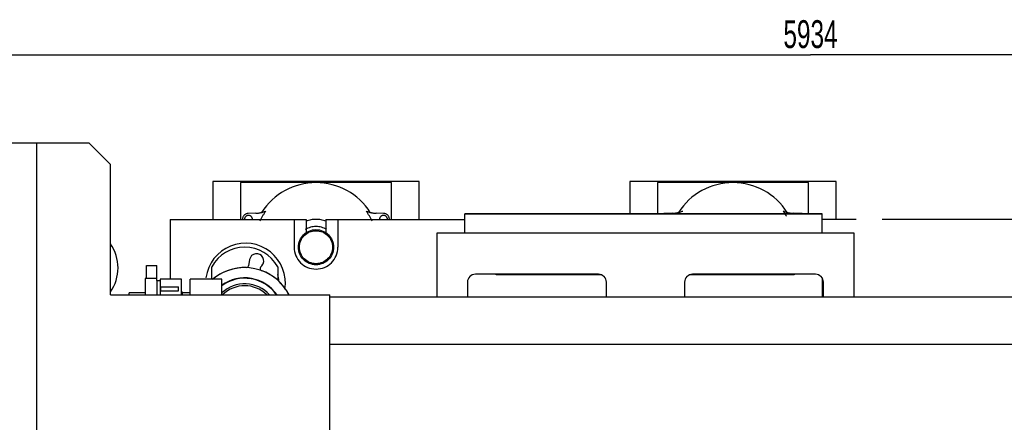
# Model space of a CAD drawing. Header units: millimetres. Extents: x 0 to 1189, y 0 to 841.
# Tile 46 of 77: x 798 to 922, y 278 to 329. Entities that reach past the tile are written whole.
import ezdxf
from ezdxf.enums import TextEntityAlignment as Align

# ---------------------------------------------------------------- set-up
doc = ezdxf.new("R2010")
doc.units = ezdxf.units.MM
doc.header["$LTSCALE"] = 65.395
doc.linetypes.add('PHANTOM', pattern=[0.8, 0.45, -0.05, 0.1, -0.05, 0.1, -0.05])
doc.layers.get('0').update_dxf_attribs({"linetype": 'CONTINUOUS'})
for name, color, linetype in [('0006_994800_79_SIMPLE1_X_PBL480', 7, 'CONTINUOUS'), ('1907_040000_TLKS_KS_V_ABL428', 7, 'CONTINUOUS'), ('1907_041000_TLKS_KS_V_ABL441', 7, 'CONTINUOUS'), ('1907_042000_TLKS_KS_TL_V_ABL429', 7, 'CONTINUOUS'), ('1907_723600_01_SIMPLE1_T1_X_PBL439', 7, 'CONTINUOUS'), ('1907_723600_01_SIMPLE1_T2_X_PBL440', 7, 'CONTINUOUS'), ('1907_723600_01_SIMPLE1_X_ABL438', 7, 'CONTINUOUS'), ('1907_724700_04_SIMPLE1_B_ABL430', 7, 'CONTINUOUS'), ('1907_724700_04_SIMPLE1_T1_B_PBL431', 7, 'CONTINUOUS'), ('1907_725700_05_SIMPLE1_T1_X_PBL437', 7, 'CONTINUOUS'), ('1907_725700_05_SIMPLE1_X_ABL436', 7, 'CONTINUOUS'), ('1907_731000_02_SIMPLE1_D_ABL444', 7, 'CONTINUOUS'), ('1907_731000_02_SIMPLE1_T1_D_PBL445', 7, 'CONTINUOUS'), ('1907_733000_06_SIMPLE1_A_ABL442', 7, 'CONTINUOUS'), ('1907_733000_06_SIMPLE1_T2_A_PBL443', 7, 'CONTINUOUS'), ('1907_733000_06_SIMPLE1_T3_A_PBL461', 7, 'CONTINUOUS'), ('1907_733000_06_SIMPLE1_T4_A_PBL639', 7, 'CONTINUOUS'), ('1907_734000_04_SIMPLE1_C_ABL449', 7, 'CONTINUOUS'), ('1907_734000_04_SIMPLE1_T1_C_PBL450', 7, 'CONTINUOUS'), ('1907_833000_32_SIMPLE1_C#AF0_ABL455', 7, 'CONTINUOUS'), ('1907_833000_32_SIMPLE1_T1_C_PBL638', 7, 'CONTINUOUS'), ('1907_833000_32_SIMPLE1_T2_C_PBL456', 7, 'CONTINUOUS'), ('1907_884500_18_SIMPLE1_A#AF0_ABL478', 7, 'CONTINUOUS'), ('1907_884500_18_SIMPLE1_T2_A_PBL479', 7, 'CONTINUOUS'), ('1937_000000_TLKS_MARKETING_ABL427', 7, 'CONTINUOUS'), ('1937_030000_TLKS_V_ABL432', 7, 'CONTINUOUS'), ('1937_100000_TLKS_V_ABL446', 7, 'CONTINUOUS'), ('1937_151200_02_SIMPLE1_T2_X_PBL462', 7, 'CONTINUOUS'), ('1937_151200_02_SIMPLE1_T2_X_PBL493', 7, 'CONTINUOUS'), ('1937_151200_02_SIMPLE1_T3_X_PBL448', 7, 'CONTINUOUS'), ('1937_151200_02_SIMPLE1_X_ABL447', 7, 'CONTINUOUS'), ('1937_700000_TLKS_V_ABL433', 7, 'CONTINUOUS'), ('1937_722000_12_SIMPLE1_B_ABL434', 7, 'CONTINUOUS'), ('1937_722000_12_SIMPLE1_T1_B_PBL435', 7, 'CONTINUOUS'), ('1937_800000_TLKS_V_ABL454', 7, 'CONTINUOUS'), ('top_7_VBL426', 7, 'CONTINUOUS')]:
    doc.layers.add(name, color=color, linetype=linetype)
doc.styles.get("Standard").update_dxf_attribs({"font": 'txt', "width": 0.6})
doc.dimstyles.new('DIMSTYLE_2', dxfattribs={"dimtxt": 3.5, "dimasz": 3.5, "dimexe": 1.8, "dimexo": 0, "dimgap": 0.875, "dimtad": 1, "dimdec": 0, "dimlfac": 20, "dimdsep": 46, "dimtxsty": 'Standard', "dimblk": '_FILLED', "dimblk1": '_FILLED', "dimblk2": '_FILLED', "dimcen": 0.09, "dimadec": 0, "dimazin": 0, "dimtp": 2, "dimtm": 2, "dimtfac": 1, "dimtdec": 0, "dimtofl": 0, "dimtmove": 0, "dimatfit": 3, "dimldrblk": '_FILLED', "dimfxl": 1, "dimtolj": 1, "dimarcsym": 0})

# ---------------------------------------------------------------- blocks, each defined once
blk = doc.blocks.new('_FILLED')
at = {"color": 0, "linetype": 'ByBlock'}
blk.add_solid([(0, 0), (-1, 0.167), (-1, -0.167)], dxfattribs=at)
blk = doc.blocks.new('*D2')
at = {"color": 2, "linetype": 'Continuous'}
for p, q in [((768.26, 316.94), (737.12, 316.94)), ((738.92, 316.94), (738.92, 257.72)), ((738.92, 198.5), (738.92, 257.72)), ((1013.05, 198.5), (737.12, 198.5))]:
    blk.add_line(p, q, dxfattribs=at)
at = {"color": 2, "linetype": 'Continuous', "xscale": 3.5, "yscale": 3.5, "zscale": 3.5}
for p, rotation in [((738.92, 316.94), 90), ((738.92, 198.5), 270)]:
    blk.add_blockref('_FILLED', p, dxfattribs=dict(at, rotation=rotation))
at = {"color": 2, "linetype": 'Continuous', "width": 0.672619}
blk.add_text('2369', height=3.5, rotation=90, dxfattribs=at).set_placement((738.05, 257.72), align=Align.CENTER)
blk = doc.blocks.new('*D34')
at = {"color": 2, "linetype": 'Continuous'}
for p, q in [((748.925, 285.4969), (748.925, 325.9853)), ((1045.6, 280.1), (1045.6, 325.9853)), ((748.925, 324.1853), (897.2625, 324.1853)), ((1045.6, 324.1853), (897.2625, 324.1853))]:
    blk.add_line(p, q, dxfattribs=at)
at = {"color": 2, "linetype": 'Continuous', "xscale": 3.5, "yscale": 3.5, "zscale": 3.5, "rotation": 180}
blk.add_blockref('_FILLED', (748.925, 324.1853), dxfattribs=at)
at = {"color": 2, "linetype": 'Continuous', "xscale": 3.5, "yscale": 3.5, "zscale": 3.5}
blk.add_blockref('_FILLED', (1045.6, 324.1853), dxfattribs=at)
at = {"color": 2, "linetype": 'Continuous', "width": 0.654762}
blk.add_text('5934', height=3.5, dxfattribs=at).set_placement((897.2625, 325.0603), align=Align.CENTER)
blk = doc.blocks.new('1907_724700_04_SIMPLE1_T1_B_PBL431', base_point=(776.69, 255.8))
at = {"layer": '1907_724700_04_SIMPLE1_T1_B_PBL431', "color": 7, "linetype": 'Continuous'}
for p, q in [((748.92, 275.4), (748.92, 285.57)), ((753.91, 285.57), (748.92, 285.57)), ((748.92, 285.5), (753.98, 285.5)), ((748.85, 244.29), (748.85, 275.4)), ((748.85, 275.4), (764.34, 275.4)), ((764.34, 275.49), (748.92, 275.49)), ((748.85, 275.08), (749.01, 275.08)), ((749.01, 275.08), (749.01, 244.91)), ((751.04, 270.33), (749.01, 275.08)), ((771.13, 270.8), (770.12, 273.15)), ((773.02, 273.15), (773.02, 270.8)), ((773.06, 273.15), (773.06, 270.8)), ((751.04, 270.33), (762.31, 270.33)), ((758.04, 265.4), (762.72, 270.8)), ((758.4, 265.81), (758.4, 270.33)), ((758.62, 266.07), (758.62, 270.33)), ((766.7, 270.8), (762.02, 265.4)), ((762.72, 270.8), (773.32, 270.8)), ((776.66, 266.94), (773.32, 270.8)), ((764.27, 266.8), (764.27, 255)), ((804.52, 266.8), (764.27, 266.8)), ((774.79, 266.8), (774.79, 255)), ((788.64, 266.8), (788.64, 255)), ((804.52, 266.8), (804.52, 255)), ((758.04, 265.4), (758.04, 257.76)), ((758.04, 265.4), (762.02, 265.4)), ((762.02, 265.4), (762.02, 257.76)), ((758.04, 257.76), (762.72, 252.35)), ((758.04, 257.76), (762.02, 257.76)), ((758.4, 252.83), (758.4, 257.35)), ((758.62, 252.83), (758.62, 257.09)), ((762.02, 257.76), (764.27, 255.16)), ((804.52, 255), (764.27, 255)), ((764.4, 255), (766.7, 252.35)), ((751.04, 252.83), (749.01, 244.91)), ((751.04, 252.83), (762.31, 252.83)), ((762.72, 252.35), (768.41, 252.35)), ((748.85, 244.91), (749.01, 244.91)), ((768.41, 244.29), (748.85, 244.29)), ((748.92, 227.43), (748.92, 244.29)), ((768.41, 244.23), (748.92, 244.23)), ((769.23, 227.53), (769.23, 237.84)), ((773.02, 237.84), (773.02, 227.43)), ((773.06, 237.84), (773.06, 227.43)), ((748.92, 227.53), (769.23, 227.53)), ((773.06, 227.43), (748.92, 227.43)), ((762.58, 227.28), (762.58, 227.43)), ((762.58, 227.28), (763.94, 227.28)), ((763.94, 227.28), (765.19, 226.03)), ((770.26, 226.03), (771.51, 227.28)), ((771.51, 227.28), (772.6, 227.28)), ((772.73, 227.43), (772.73, 227.4)), ((765.19, 226.03), (770.26, 226.03))]:
    blk.add_line(p, q, dxfattribs=at)
blk.add_arc((772.6, 227.4), 0.125, 270, 360, dxfattribs=at)
blk = doc.blocks.new('1907_724700_04_SIMPLE1_B_ABL430', base_point=(776.686325, 255.8))
at = {"layer": '1907_724700_04_SIMPLE1_T1_B_PBL431'}
blk.add_blockref('1907_724700_04_SIMPLE1_T1_B_PBL431', (776.686325, 255.8), dxfattribs=at)
blk = doc.blocks.new('1907_725700_05_SIMPLE1_T1_X_PBL437', base_point=(785.97, 255.5))
at = {"layer": '1907_725700_05_SIMPLE1_T1_X_PBL437', "color": 7, "linetype": 'Continuous'}
for p, q in [((778.8, 268.48), (778.8, 273.15)), ((779.07, 273.15), (779.07, 266.94)), ((794.74, 273.15), (794.74, 266.94)), ((795, 268.48), (795, 273.15)), ((779.07, 268.48), (778.8, 268.48)), ((795, 268.48), (794.74, 268.48)), ((766.54, 266.94), (800.68, 266.94)), ((773.67, 255), (773.67, 253.82)), ((800.14, 255), (800.14, 253.82)), ((768.41, 253.82), (768.41, 237.84)), ((768.41, 253.82), (805.4, 253.82)), ((805.4, 253.82), (805.4, 237.84)), ((768.41, 237.84), (805.4, 237.84))]:
    blk.add_line(p, q, dxfattribs=at)
blk.add_arc((800.68, 264.94), 2, 69.458, 90, dxfattribs=at)
blk = doc.blocks.new('1907_725700_05_SIMPLE1_X_ABL436', base_point=(785.97, 255.5))
at = {"layer": '1907_725700_05_SIMPLE1_T1_X_PBL437'}
blk.add_blockref('1907_725700_05_SIMPLE1_T1_X_PBL437', (785.97, 255.5), dxfattribs=at)
blk = doc.blocks.new('1907_723600_01_SIMPLE1_T1_X_PBL439', base_point=(799.27, 243.9))
at = {"layer": '1907_723600_01_SIMPLE1_T1_X_PBL439', "color": 7, "linetype": 'Continuous'}
for p, q in [((773.15, 273.15), (773.15, 270.8)), ((773.37, 270.74), (773.37, 273.15)), ((809.44, 255.13), (809.44, 264.84)), ((825.4, 264.84), (825.4, 247.75)), ((806.83, 245.4), (806.83, 254.56)), ((813.4, 255.13), (806.9, 255.13)), ((813.4, 249.87), (813.4, 255.13)), ((816.09, 254.41), (813.4, 255.13)), ((816.65, 250.74), (816.65, 252.25)), ((813.4, 249.87), (816.65, 250.74)), ((806.83, 249.87), (813.4, 249.87)), ((809.44, 232.76), (809.44, 249.87)), ((805.19, 225.4), (818.1, 247.75)), ((809.44, 247.75), (825.4, 247.75)), ((805.4, 245.4), (806.83, 245.4)), ((773.15, 237.84), (773.15, 228.46)), ((778.86, 237.84), (778.86, 228.66)), ((819.4, 231.8), (808.89, 231.8)), ((778.78, 230.46), (778.78, 228.79)), ((778.97, 228.46), (773.15, 228.46)), ((778.78, 228.79), (780.71, 225.46)), ((819.4, 226.05), (805.57, 226.05)), ((805.23, 225.46), (780.71, 225.46)), ((781.07, 225.46), (781.07, 223.6)), ((781.09, 225.46), (781.09, 224.75)), ((784.71, 224.75), (781.09, 224.75)), ((781.4, 225.46), (781.4, 224.75)), ((784.38, 225.46), (784.38, 224.75)), ((784.65, 225.46), (784.65, 225.05)), ((784.65, 225.05), (790.32, 225.05)), ((784.73, 224.47), (784.73, 223.6)), ((793.01, 224.75), (790.29, 224.75)), ((790.32, 225.46), (790.32, 225.05)), ((792.98, 225.46), (792.98, 225.05)), ((792.98, 225.05), (798.73, 225.05)), ((798.59, 224.48), (798.59, 223.6)), ((802.2, 224.75), (798.69, 224.75)), ((798.73, 225.46), (798.73, 225.05)), ((798.89, 225.46), (798.89, 224.75)), ((801.91, 225.46), (801.91, 224.75)), ((802.2, 225.46), (802.2, 224.75)), ((802.21, 225.46), (802.21, 223.6)), ((805.19, 225.4), (802.21, 225.41)), ((802.21, 223.6), (781.07, 223.6)), ((781.35, 223.6), (781.35, 219.1)), ((782.84, 223.6), (782.84, 219.1)), ((788.52, 224.1), (788.52, 223.6)), ((794.78, 224.1), (794.78, 223.6)), ((800.46, 223.6), (800.46, 219.1)), ((801.95, 223.6), (801.95, 219.1)), ((780.83, 219.85), (780.83, 222)), ((781.35, 222), (780.83, 222)), ((803.98, 222), (801.95, 222)), ((803.98, 219.85), (803.98, 222)), ((803.98, 222), (805.82, 221.51)), ((815.1, 223.15), (815.1, 220.16)), ((815.1, 223.15), (818.4, 223.15)), ((809.36, 221.1), (815.1, 221.07)), ((815.1, 221.13), (818.4, 221.13)), ((781.35, 219.85), (780.83, 219.85)), ((801.95, 219.85), (816.89, 219.85)), ((816.89, 220.16), (815.1, 220.16)), ((815.1, 219.85), (815.1, 214.65)), ((816.89, 220.16), (816.89, 219.85)), ((801.95, 219.1), (781.35, 219.1)), ((797.3, 216.93), (789.22, 219.1)), ((797.3, 216.93), (797.57, 216.86)), ((815.1, 216.14), (802.46, 216.14)), ((814.49, 216.02), (805.11, 216.06)), ((815.1, 216.02), (814.49, 216.02)), ((815.1, 214.65), (819.4, 214.65))]:
    blk.add_line(p, q, dxfattribs=at)
for centre, radius, start, end in [((791.65, 274.75), 50.75, 260.1375, 279.8625), ((772.74, 226.53), 17.65, 354.2009, 355.1658), ((812.1, 226.68), 19.19, 184.8726, 185.7599), ((805.3, 267.23), 51.17, 266.8192, 269.7931)]:
    blk.add_arc(centre, radius, start, end, dxfattribs=at)
for points, knots in [([(784.65, 225.05), (784.66, 225.02), (784.68, 224.92), (784.7, 224.82), (784.71, 224.75)], [0, 0, 0, 0, 0.281013, 1, 1, 1, 1]), ([(798.69, 224.75), (798.7, 224.77), (798.71, 224.87), (798.72, 224.97), (798.73, 225.05)], [0, 0, 0, 0, 0.216628, 1, 1, 1, 1]), ([(805.82, 221.51), (806.35, 221.36), (807.53, 221.17), (808.72, 221.1), (809.36, 221.1)], [0, 0, 0, 0, 0.459821, 1, 1, 1, 1]), ([(797.57, 216.86), (797.92, 216.77), (798.67, 216.6), (799.63, 216.43), (800.45, 216.32), (800.99, 216.26), (801.43, 216.21), (801.77, 216.18), (802.06, 216.16), (802.28, 216.15), (802.4, 216.14), (802.46, 216.14)], [0, 0, 0, 0, 0.220341, 0.46335, 0.592038, 0.724762, 0.792459, 0.860948, 0.930154, 0.965003, 1, 1, 1, 1])]:
    blk.add_open_spline(points, degree=3, knots=knots, dxfattribs=at)
blk = doc.blocks.new('1907_723600_01_SIMPLE1_T2_X_PBL440', base_point=(790.15, 263.54))
at = {"layer": '1907_723600_01_SIMPLE1_T2_X_PBL440', "color": 7, "linetype": 'Continuous'}
for p, q in [((773.4, 273.15), (773.4, 270.7)), ((795, 272.8), (795.63, 272.8)), ((795.7, 272.8), (799.61, 272.8)), ((795.63, 272.3), (795, 272.3)), ((800.51, 272.3), (795.7, 272.3)), ((804.65, 270), (795, 270)), ((778.83, 266.94), (778.83, 268.48)), ((779.07, 268.27), (778.83, 268.27)), ((794.98, 268.27), (794.74, 268.27)), ((794.98, 266.94), (794.98, 268.48)), ((806.9, 254.93), (806.9, 264.84)), ((800.14, 253.93), (805.9, 253.93))]:
    blk.add_line(p, q, dxfattribs=at)
blk.add_arc((805.9, 254.93), 1, 270, 360, dxfattribs=at)
blk = doc.blocks.new('1907_723600_01_SIMPLE1_X_ABL438', base_point=(799.275, 243.9025))
at = {"layer": '1907_723600_01_SIMPLE1_T1_X_PBL439'}
blk.add_blockref('1907_723600_01_SIMPLE1_T1_X_PBL439', (799.275, 243.9025), dxfattribs=at)
at = {"layer": '1907_723600_01_SIMPLE1_T2_X_PBL440'}
blk.add_blockref('1907_723600_01_SIMPLE1_T2_X_PBL440', (790.15, 263.54), dxfattribs=at)
blk = doc.blocks.new('1907_042000_TLKS_KS_TL_V_ABL429', base_point=(787.12, 250.11))
at = {"layer": '1907_723600_01_SIMPLE1_X_ABL438'}
blk.add_blockref('1907_723600_01_SIMPLE1_X_ABL438', (799.27, 243.9), dxfattribs=at)
at = {"layer": '1907_724700_04_SIMPLE1_B_ABL430'}
blk.add_blockref('1907_724700_04_SIMPLE1_B_ABL430', (776.69, 255.8), dxfattribs=at)
at = {"layer": '1907_725700_05_SIMPLE1_X_ABL436'}
blk.add_blockref('1907_725700_05_SIMPLE1_X_ABL436', (785.97, 255.5), dxfattribs=at)
blk = doc.blocks.new('1907_733000_06_SIMPLE1_T2_A_PBL443', base_point=(815.31, 295.84))
at = {"layer": '1907_733000_06_SIMPLE1_T2_A_PBL443', "color": 7, "linetype": 'Continuous'}
for p, q in [((813.65, 296.07), (813.65, 297.68)), ((813.65, 297.68), (814.95, 297.68)), ((814.95, 296.07), (814.95, 297.68)), ((813.48, 296.07), (813.48, 294)), ((814.97, 296.07), (813.48, 296.07)), ((814.97, 295.83), (814.97, 296.07)), ((814.97, 295.83), (814.97, 294)), ((814.97, 295.83), (815.39, 295.83)), ((815.39, 296), (815.39, 294)), ((818.06, 296), (815.39, 296)), ((818.06, 294), (818.06, 296)), ((811.48, 294), (811.48, 294.25)), ((813.48, 294.25), (811.48, 294.25)), ((815.4, 295), (815.4, 294.5)), ((815.4, 295), (817.68, 295)), ((815.4, 294.5), (817.68, 294.5)), ((817.68, 294.5), (817.68, 295)), ((818.17, 294.35), (818.06, 294.35)), ((818.17, 294), (818.17, 294.35)), ((819.15, 294.25), (818.17, 294.25))]:
    blk.add_line(p, q, dxfattribs=at)
blk = doc.blocks.new('1907_733000_06_SIMPLE1_T3_A_PBL461', base_point=(825.7, 294.47))
at = {"layer": '1907_733000_06_SIMPLE1_T3_A_PBL461', "color": 7, "linetype": 'Continuous'}
for p, q in [((826.64, 298.46), (826.48, 297.64)), ((828.01, 297.48), (828.2, 297.69)), ((821.88, 296), (821.88, 297.55)), ((830.17, 297.55), (830.17, 295.86))]:
    blk.add_line(p, q, dxfattribs=at)
for centre, radius, start, end in [((826.02, 295.24), 4.75, 29.1104, 150.8896), ((827.52, 298.29), 0.9, 318.496, 169.1385), ((826.24, 297.69), 0.25, 268.1508, 349.1734), ((826.02, 291.19), 6.25, 88.1189, 130.808), ((826.02, 291.19), 6.24, 26.8614, 129.4315), ((828.2, 297.32), 0.25, 138.457, 250.4683), ((826.02, 291.19), 6.25, 26.7642, 70.4669), ((826.02, 291.19), 4.95, 34.6428, 125.6086), ((826.02, 291.19), 4.9, 35.0637, 126.0159), ((826.02, 291.19), 4.21, 42.0848, 133.2048), ((826.02, 291.19), 3.96, 45.2765, 134.7235)]:
    blk.add_arc(centre, radius, start, end, dxfattribs=at)
blk = doc.blocks.new('1907_733000_06_SIMPLE1_T4_A_PBL639', base_point=(826.115, 295.631))
at = {"layer": '1907_733000_06_SIMPLE1_T4_A_PBL639', "color": 7, "linetype": 'Continuous'}
for radius, start, end in [(5.017, 350.91318, 172.52772), (4.2, 3.15474, 14.54881)]:
    blk.add_arc((826.125, 295.5), radius, start, end, dxfattribs=at)
blk = doc.blocks.new('1907_733000_06_SIMPLE1_A_ABL442', base_point=(821.54, 294.47))
at = {"layer": '1907_733000_06_SIMPLE1_T2_A_PBL443'}
blk.add_blockref('1907_733000_06_SIMPLE1_T2_A_PBL443', (815.31, 295.84), dxfattribs=at)
at = {"layer": '1907_733000_06_SIMPLE1_T3_A_PBL461'}
blk.add_blockref('1907_733000_06_SIMPLE1_T3_A_PBL461', (825.7, 294.47), dxfattribs=at)
at = {"layer": '1907_733000_06_SIMPLE1_T4_A_PBL639'}
blk.add_blockref('1907_733000_06_SIMPLE1_T4_A_PBL639', (826.11, 295.63), dxfattribs=at)
blk = doc.blocks.new('1907_731000_02_SIMPLE1_T1_D_PBL445', base_point=(811.65, 228.99))
at = {"layer": '1907_731000_02_SIMPLE1_T1_D_PBL445', "color": 7, "linetype": 'Continuous'}
for p, q in [((815.9, 231.8), (815.9, 243.95)), ((807.4, 221.22), (807.4, 226.05)), ((815.9, 223.15), (815.9, 226.05)), ((807.4, 214.03), (807.4, 216.05)), ((815.9, 214.03), (815.9, 214.65)), ((815.9, 214.03), (807.4, 214.03))]:
    blk.add_line(p, q, dxfattribs=at)
blk = doc.blocks.new('1907_731000_02_SIMPLE1_D_ABL444', base_point=(811.65, 228.99))
at = {"layer": '1907_731000_02_SIMPLE1_T1_D_PBL445'}
blk.add_blockref('1907_731000_02_SIMPLE1_T1_D_PBL445', (811.65, 228.99), dxfattribs=at)
blk = doc.blocks.new('1907_734000_04_SIMPLE1_T1_C_PBL450', base_point=(817.1, 235.45))
at = {"layer": '1907_734000_04_SIMPLE1_T1_C_PBL450', "color": 7, "linetype": 'Continuous'}
for p, q in [((818.3, 231.8), (818.3, 247.75)), ((818.3, 233.0356), (815.9, 233.0356)), ((816.65, 231.8), (816.65, 233.0356)), ((816.65, 223.15), (816.65, 226.05)), ((818.3, 223.15), (818.3, 226.05))]:
    blk.add_line(p, q, dxfattribs=at)
blk = doc.blocks.new('1907_734000_04_SIMPLE1_C_ABL449', base_point=(817.1, 235.45))
at = {"layer": '1907_734000_04_SIMPLE1_T1_C_PBL450'}
blk.add_blockref('1907_734000_04_SIMPLE1_T1_C_PBL450', (817.1, 235.45), dxfattribs=at)
blk = doc.blocks.new('1907_041000_TLKS_KS_V_ABL441', base_point=(819.5, 256.24))
at = {"layer": '1907_731000_02_SIMPLE1_D_ABL444'}
blk.add_blockref('1907_731000_02_SIMPLE1_D_ABL444', (811.65, 228.99), dxfattribs=at)
at = {"layer": '1907_733000_06_SIMPLE1_A_ABL442'}
blk.add_blockref('1907_733000_06_SIMPLE1_A_ABL442', (821.54, 294.47), dxfattribs=at)
at = {"layer": '1907_734000_04_SIMPLE1_C_ABL449'}
blk.add_blockref('1907_734000_04_SIMPLE1_C_ABL449', (817.1, 235.45), dxfattribs=at)
blk = doc.blocks.new('1907_040000_TLKS_KS_V_ABL428', base_point=(790.23, 256.24))
at = {"layer": '1907_041000_TLKS_KS_V_ABL441'}
blk.add_blockref('1907_041000_TLKS_KS_V_ABL441', (819.5, 256.24), dxfattribs=at)
at = {"layer": '1907_042000_TLKS_KS_TL_V_ABL429'}
blk.add_blockref('1907_042000_TLKS_KS_TL_V_ABL429', (787.12, 250.11), dxfattribs=at)
blk = doc.blocks.new('1937_722000_12_SIMPLE1_T1_B_PBL435', base_point=(882.66, 282.7))
at = {"layer": '1937_722000_12_SIMPLE1_T1_B_PBL435', "color": 7, "linetype": 'Continuous'}
for p, q in [((779.31, 313.15), (806.4, 313.15)), ((799.84, 272.67), (799.84, 313.15)), ((809.13, 310.42), (806.4, 313.15)), ((809.13, 294), (809.13, 310.42)), ((809.13, 294), (836.73, 294)), ((836.73, 264.84), (836.73, 294)), ((836.73, 293.74), (1000.98, 293.74)), ((836.73, 287.81), (1000.98, 287.81))]:
    blk.add_line(p, q, dxfattribs=at)
blk = doc.blocks.new('1937_722000_12_SIMPLE1_B_ABL434', base_point=(882.6575, 282.7021))
at = {"layer": '1937_722000_12_SIMPLE1_T1_B_PBL435'}
blk.add_blockref('1937_722000_12_SIMPLE1_T1_B_PBL435', (882.6575, 282.7021), dxfattribs=at)
blk = doc.blocks.new('1937_700000_TLKS_V_ABL433', base_point=(882.6575, 282.7021))
at = {"layer": '1937_722000_12_SIMPLE1_B_ABL434'}
blk.add_blockref('1937_722000_12_SIMPLE1_B_ABL434', (882.6575, 282.7021), dxfattribs=at)
blk = doc.blocks.new('1937_151200_02_SIMPLE1_T3_X_PBL448', base_point=(931.02, 250))
at = {"layer": '1937_151200_02_SIMPLE1_T3_X_PBL448', "color": 8, "linetype": 'PHANTOM'}
for p, q in [((816.65, 303.5), (816.65, 296)), ((816.65, 303.5), (833.75, 303.5)), ((832.25, 303.5), (832.25, 300)), ((833.75, 303.5), (833.75, 301.81)), ((836.25, 303.5), (836.25, 301.81)), ((836.25, 303.5), (853.73, 303.5)), ((837.75, 303.5), (837.75, 300)), ((935.73, 303.5), (898.73, 303.5))]:
    blk.add_line(p, q, dxfattribs=at)
blk.add_arc((835, 300), 2.75, 180, 360, dxfattribs=at)
blk = doc.blocks.new('1937_151200_02_SIMPLE1_T2_X_PBL462', base_point=(835, 303.02))
at = {"layer": '1937_151200_02_SIMPLE1_T2_X_PBL462', "color": 8, "linetype": 'PHANTOM'}
for p, q in [((822, 308.25), (822, 303.5)), ((848, 308.25), (822, 308.25)), ((825.5, 308.12), (825.5, 303.5)), ((844.5, 308.12), (825.5, 308.12)), ((844.5, 303.5), (844.5, 308.12)), ((848, 303.5), (848, 308.25)), ((827.42, 304.28), (826.48, 304.25)), ((843.52, 304.25), (842.58, 304.28))]:
    blk.add_line(p, q, dxfattribs=at)
for radius in [2.21, 2.08]:
    blk.add_circle((835, 300), radius, dxfattribs=at)
for centre, radius, start, end in [((835, 300), 8.12, 32.5736, 147.4264), ((826.5, 303.5), 0.75, 91.618, 180.0086), ((826.5, 303.5), 0.5, 0, 180), ((827.33, 307.77), 3.5, 271.618, 292.7142), ((835, 300), 7.79, 144.2847, 154.995), ((835, 300), 7.79, 25.005, 35.7153), ((842.67, 307.77), 3.5, 247.2858, 268.382), ((843.5, 303.5), 0.5, 0, 180), ((843.5, 303.5), 0.75, 359.9914, 88.382), ((835, 300), 2.6, 58.9215, 121.0785), ((835, 300), 3.5, 69.0133, 110.9867)]:
    blk.add_arc(centre, radius, start, end, dxfattribs=at)
blk = doc.blocks.new('1937_151200_02_SIMPLE1_T2_X_PBL493', base_point=(887.5, 304.12))
at = {"layer": '1937_151200_02_SIMPLE1_T2_X_PBL493', "color": 8, "linetype": 'PHANTOM'}
for p, q in [((874.5, 308.25), (874.5, 304.19)), ((900.5, 308.25), (874.5, 308.25)), ((878, 308.12), (878, 304.19)), ((897, 308.12), (878, 308.12)), ((897, 304.19), (897, 308.12)), ((900.5, 303.5), (900.5, 308.25)), ((879.92, 304.28), (878.98, 304.25)), ((896.02, 304.25), (895.08, 304.28))]:
    blk.add_line(p, q, dxfattribs=at)
for centre, radius, start, end in [((887.5, 300), 8.12, 32.5736, 147.4264), ((879, 303.5), 0.75, 91.618, 113.4606), ((879.83, 307.77), 3.5, 271.618, 292.7142), ((887.5, 300), 7.79, 30.1391, 35.7153), ((895.17, 307.77), 3.5, 247.2858, 268.382), ((896, 303.5), 0.75, 66.5394, 88.382)]:
    blk.add_arc(centre, radius, start, end, dxfattribs=at)
blk = doc.blocks.new('1937_151200_02_SIMPLE1_X_ABL447', base_point=(931.025, 250))
at = {"layer": '1937_151200_02_SIMPLE1_T2_X_PBL462'}
blk.add_blockref('1937_151200_02_SIMPLE1_T2_X_PBL462', (835, 303.0214), dxfattribs=at)
at = {"layer": '1937_151200_02_SIMPLE1_T2_X_PBL493'}
blk.add_blockref('1937_151200_02_SIMPLE1_T2_X_PBL493', (887.5, 304.125), dxfattribs=at)
at = {"layer": '1937_151200_02_SIMPLE1_T3_X_PBL448'}
blk.add_blockref('1937_151200_02_SIMPLE1_T3_X_PBL448', (931.025, 250), dxfattribs=at)
blk = doc.blocks.new('1937_100000_TLKS_V_ABL446', base_point=(931.02, 250))
at = {"layer": '1937_151200_02_SIMPLE1_X_ABL447'}
blk.add_blockref('1937_151200_02_SIMPLE1_X_ABL447', (931.02, 250), dxfattribs=at)
blk = doc.blocks.new('1907_833000_32_SIMPLE1_T2_C_PBL456', base_point=(821.15, 295.00128))
at = {"layer": '1907_833000_32_SIMPLE1_T2_C_PBL456', "color": 7, "linetype": 'Continuous'}
for p, q in [((819.15, 294.00255), (819.15, 296)), ((823.15, 296), (819.15, 296)), ((823.15, 294.00255), (823.15, 296))]:
    blk.add_line(p, q, dxfattribs=at)
blk = doc.blocks.new('1907_833000_32_SIMPLE1_T1_C_PBL638', base_point=(809.12, 297.4))
at = {"layer": '1907_833000_32_SIMPLE1_T1_C_PBL638', "color": 7, "linetype": 'Continuous'}
blk.add_arc((804.82, 297.4), 5.25, 324.8667, 35.1333, dxfattribs=at)
blk = doc.blocks.new('1907_833000_32_SIMPLE1_C#AF0_ABL455', base_point=(924.61, 286.95))
at = {"layer": '1907_833000_32_SIMPLE1_T1_C_PBL638'}
blk.add_blockref('1907_833000_32_SIMPLE1_T1_C_PBL638', (809.12, 297.4), dxfattribs=at)
at = {"layer": '1907_833000_32_SIMPLE1_T2_C_PBL456'}
blk.add_blockref('1907_833000_32_SIMPLE1_T2_C_PBL456', (821.15, 295), dxfattribs=at)
blk = doc.blocks.new('1907_884500_18_SIMPLE1_T2_A_PBL479', base_point=(876.48, 297.77))
at = {"layer": '1907_884500_18_SIMPLE1_T2_A_PBL479', "color": 7, "linetype": 'Continuous'}
for p, q in [((850.25, 293.74), (850.25, 301.79)), ((850.25, 301.79), (902.72, 301.79)), ((902.72, 301.79), (902.72, 293.74)), ((870.57, 296.59), (855.07, 296.59)), ((857.7, 296.54), (857.7, 296.59)), ((870.85, 296.54), (857.7, 296.54)), ((895.2, 296.54), (882.12, 296.54)), ((897.9, 296.59), (882.4, 296.59)), ((895.2, 296.59), (895.2, 296.54)), ((854.07, 295.59), (854.07, 293.74)), ((871.57, 293.74), (871.57, 295.59)), ((881.4, 295.59), (881.4, 293.74)), ((898.9, 293.74), (898.9, 295.59))]:
    blk.add_line(p, q, dxfattribs=at)
for centre, start, end in [((855.07, 295.59), 90, 180), ((870.57, 295.59), 0, 90), ((882.4, 295.59), 90, 180), ((897.9, 295.59), 0, 90)]:
    blk.add_arc(centre, 1, start, end, dxfattribs=at)
blk = doc.blocks.new('0006_994800_79_SIMPLE1_X_PBL480', base_point=(876.23, 298.96))
at = {"layer": '0006_994800_79_SIMPLE1_X_PBL480', "color": 7, "linetype": 'Continuous'}
for p, q in [((853.73, 301.79), (853.73, 304.19)), ((898.73, 304.19), (853.73, 304.19)), ((853.73, 304.19), (898.73, 304.19)), ((898.73, 301.79), (898.73, 304.19)), ((898.73, 296.14), (898.73, 293.74))]:
    blk.add_line(p, q, dxfattribs=at)
blk = doc.blocks.new('1907_884500_18_SIMPLE1_A#AF0_ABL478', base_point=(916.23, 298.96))
at = {"layer": '0006_994800_79_SIMPLE1_X_PBL480'}
blk.add_blockref('0006_994800_79_SIMPLE1_X_PBL480', (876.23, 298.96), dxfattribs=at)
at = {"layer": '1907_884500_18_SIMPLE1_T2_A_PBL479'}
blk.add_blockref('1907_884500_18_SIMPLE1_T2_A_PBL479', (876.48, 297.77), dxfattribs=at)
blk = doc.blocks.new('1937_800000_TLKS_V_ABL454', base_point=(924.61, 288.83))
at = {"layer": '1907_833000_32_SIMPLE1_C#AF0_ABL455'}
blk.add_blockref('1907_833000_32_SIMPLE1_C#AF0_ABL455', (924.61, 286.95), dxfattribs=at)
at = {"layer": '1907_884500_18_SIMPLE1_A#AF0_ABL478'}
blk.add_blockref('1907_884500_18_SIMPLE1_A#AF0_ABL478', (916.23, 298.96), dxfattribs=at)
blk = doc.blocks.new('1937_030000_TLKS_V_ABL432', base_point=(904.87, 252.45))
at = {"layer": '1937_100000_TLKS_V_ABL446'}
blk.add_blockref('1937_100000_TLKS_V_ABL446', (931.02, 250), dxfattribs=at)
at = {"layer": '1937_700000_TLKS_V_ABL433'}
blk.add_blockref('1937_700000_TLKS_V_ABL433', (882.66, 282.7), dxfattribs=at)
at = {"layer": '1937_800000_TLKS_V_ABL454'}
blk.add_blockref('1937_800000_TLKS_V_ABL454', (924.61, 288.83), dxfattribs=at)
blk = doc.blocks.new('1937_000000_TLKS_MARKETING_ABL427', base_point=(897.25, 252.45))
at = {"layer": '1907_040000_TLKS_KS_V_ABL428'}
blk.add_blockref('1907_040000_TLKS_KS_V_ABL428', (790.23, 256.24), dxfattribs=at)
at = {"layer": '1937_030000_TLKS_V_ABL432'}
blk.add_blockref('1937_030000_TLKS_V_ABL432', (904.87, 252.45), dxfattribs=at)
blk = doc.blocks.new('TOP_7_VBL426', base_point=(897.25, 254.35))
at = {"layer": '1937_000000_TLKS_MARKETING_ABL427'}
blk.add_blockref('1937_000000_TLKS_MARKETING_ABL427', (897.25, 252.45), dxfattribs=at)

msp = doc.modelspace()

# ---------------------------------------------------------------- block references
at = {"layer": 'top_7_VBL426'}
msp.add_blockref('TOP_7_VBL426', (897.24999, 254.3475), dxfattribs=at)

# ---------------------------------------------------------------- dimensions: what is measured, and where the dimension line sits
at = {"color": 2, "linetype": 'Continuous'}
dim = msp.add_linear_dim(base=(1045.6, 324.1853), p1=(748.925, 285.4969), p2=(1045.6, 280.1), dimstyle='DIMSTYLE_2', dxfattribs=at)
dim.commit()
dim.dimension.update_dxf_attribs({"geometry": '*D34', "text_midpoint": (896.9291966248, 324.1853), "dimtype": 160})
dim = msp.add_linear_dim(base=(738.925, 316.945), p1=(1013.05, 198.5), p2=(768.2621, 316.945), angle=90, dimstyle='DIMSTYLE_2', dxfattribs=at)
dim.commit()
dim.dimension.update_dxf_attribs({"geometry": '*D2', "text_midpoint": (738.925, 257.38915), "dimtype": 160})

doc.saveas('drawing.dxf')
